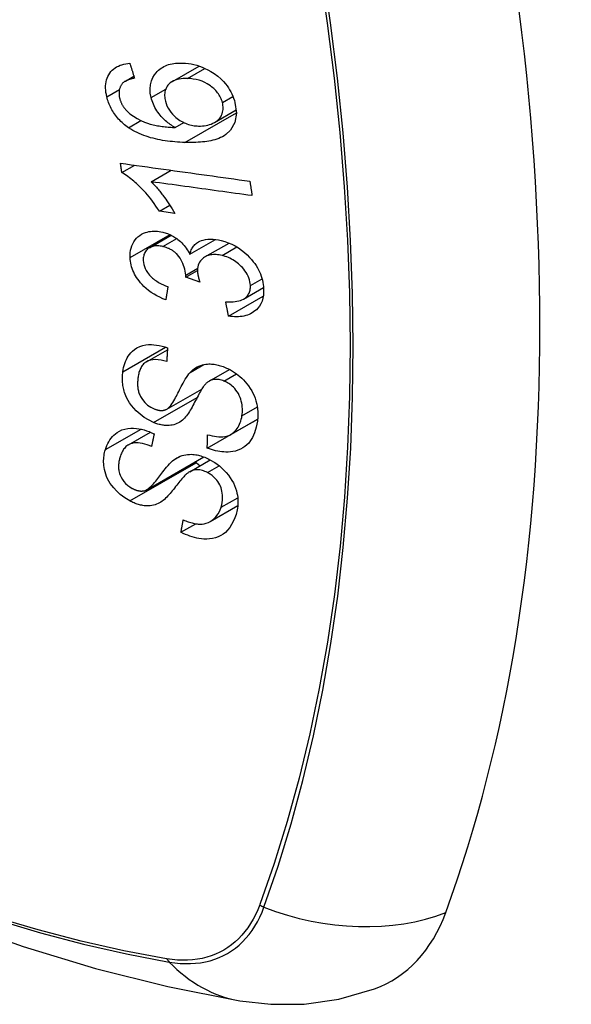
# Model space of a CAD drawing. Header units: inches. Extents: x 387.2 to 455.7, y 148.1 to 211.9.
# Tile 40 of 97: x 418.045 to 418.347, y 191.975 to 192.514. Entities that reach past the tile are written whole.
import ezdxf

# ---------------------------------------------------------------- set-up
doc = ezdxf.new("R2010")
doc.units = ezdxf.units.IN
doc.header["$MEASUREMENT"] = 0
doc.layers.add('Visible Edges(ANSI)', color=7, linetype='Continuous', lineweight=25)
doc.layers.add('Visible Tangent Edges(ANSI)', color=7, linetype='Continuous', lineweight=25)

msp = doc.modelspace()

# ---------------------------------------------------------------- linework, layer by layer
at = {"layer": 'Visible Edges(ANSI)'}
for p, q in [((418.12904, 192.47984), (418.14358, 192.48821)), ((418.10325, 192.47993), (418.10794, 192.48263)), ((418.15207, 192.45738), (418.16388, 192.46418)), ((418.13048, 192.45457), (418.13523, 192.4573)), ((418.10135, 192.42988), (418.10843, 192.43395)), ((418.11739, 192.42489), (418.12833, 192.43119)), ((418.12184, 192.40872), (418.12758, 192.41203)), ((418.13024, 192.40757), (418.12184, 192.40872)), ((418.11644, 192.3888), (418.12831, 192.39564)), ((418.1385, 192.38523), (418.15255, 192.39332)), ((418.1468, 192.38376), (418.15999, 192.39136)), ((418.13624, 192.37261), (418.14272, 192.37634)), ((418.14397, 192.36997), (418.13624, 192.37261)), ((418.16794, 192.3607), (418.17881, 192.36696)), ((418.15967, 192.35134), (418.17865, 192.36226)), ((418.1148, 192.3264), (418.12624, 192.33299)), ((418.1491, 192.31581), (418.16018, 192.3222)), ((418.1259, 192.30041), (418.14501, 192.31141)), ((418.14803, 192.27908), (418.17548, 192.29489)), ((418.16083, 192.28652), (418.1756, 192.29503)), ((418.17548, 192.29489), (418.17549, 192.29496)), ((418.17558, 192.29482), (418.17548, 192.29489)), ((418.105, 192.28094), (418.117, 192.28785)), ((418.11491, 192.25634), (418.14611, 192.2743)), ((418.13844, 192.26621), (418.14968, 192.27268)), ((418.14959, 192.23892), (418.16476, 192.24766)), ((418.13366, 192.23305), (418.14176, 192.23771))]:
    msp.add_line(p, q, dxfattribs=at)
at = {"layer": 'Visible Edges(ANSI)', "flags": 128}
for points in [[(418.09311, 192.47144), (418.09286, 192.47264), (418.09266, 192.47383), (418.09252, 192.47501), (418.09246, 192.47618), (418.09246, 192.47734), (418.09255, 192.47847), (418.09271, 192.47957), (418.09296, 192.48062), (418.09328, 192.48163), (418.09369, 192.48259), (418.09417, 192.4835), (418.09473, 192.48437), (418.09536, 192.48517), (418.09605, 192.48591), (418.09681, 192.48659), (418.09763, 192.4872), (418.0985, 192.48774), (418.09943, 192.48822), (418.10039, 192.48863), (418.10139, 192.48898), (418.10243, 192.48927), (418.10349, 192.4895), (418.10457, 192.48967), (418.10568, 192.4898)], [(418.10568, 192.4898), (418.10579, 192.48946), (418.10589, 192.48912), (418.106, 192.48878), (418.10611, 192.48844), (418.10622, 192.4881), (418.10632, 192.48776), (418.10643, 192.48742), (418.10654, 192.48707), (418.10664, 192.48673), (418.10675, 192.48639), (418.10686, 192.48605), (418.10697, 192.48571), (418.10707, 192.48537), (418.10718, 192.48503), (418.10729, 192.48469), (418.1074, 192.48435), (418.1075, 192.48401), (418.10761, 192.48367), (418.10772, 192.48333), (418.10783, 192.48299), (418.10794, 192.48265), (418.10804, 192.48231), (418.10815, 192.48197), (418.10826, 192.48163)], [(418.11732, 192.47099), (418.11688, 192.4734), (418.11675, 192.47575), (418.11695, 192.47801), (418.11748, 192.48013), (418.11829, 192.482), (418.11919, 192.48348), (418.12004, 192.48457), (418.1207, 192.4853), (418.12134, 192.48592), (418.12203, 192.4865), (418.12275, 192.48703), (418.12351, 192.48752), (418.12431, 192.48796), (418.12515, 192.48835), (418.12601, 192.4887), (418.12691, 192.489), (418.12782, 192.48925), (418.12876, 192.48946), (418.12971, 192.48962), (418.13068, 192.48975), (418.13167, 192.48983), (418.13267, 192.48988), (418.13368, 192.48989), (418.13471, 192.48987)], [(418.13471, 192.48987), (418.1362, 192.48978), (418.1377, 192.48961), (418.13921, 192.48936), (418.14073, 192.48904), (418.14225, 192.48863), (418.14377, 192.48815), (418.14528, 192.48758), (418.14678, 192.48694), (418.14834, 192.48619), (418.15006, 192.48524), (418.15187, 192.48408), (418.15375, 192.48269), (418.15546, 192.4812), (418.15685, 192.47979), (418.15796, 192.47851), (418.15883, 192.4774), (418.15958, 192.47632), (418.16028, 192.47522), (418.16092, 192.4741), (418.16149, 192.47295), (418.16201, 192.47178), (418.16246, 192.47061), (418.16285, 192.46943), (418.16318, 192.46825)], [(418.10176, 192.47879), (418.10154, 192.47854), (418.10134, 192.47827), (418.10114, 192.478), (418.10096, 192.47772), (418.10079, 192.47742), (418.10063, 192.47712), (418.10048, 192.47682), (418.10035, 192.4765), (418.10023, 192.47618), (418.10012, 192.47585), (418.10003, 192.47552), (418.09995, 192.47518), (418.09989, 192.47483), (418.09984, 192.47448), (418.0998, 192.47412), (418.09978, 192.47375), (418.09978, 192.47338), (418.09979, 192.473), (418.09981, 192.47262), (418.09984, 192.47224), (418.09989, 192.47186), (418.09996, 192.47147), (418.10003, 192.47108), (418.10012, 192.47069)], [(418.10826, 192.48163), (418.10796, 192.48157), (418.10766, 192.4815), (418.10736, 192.48144), (418.10706, 192.48136), (418.10676, 192.48129), (418.10646, 192.48121), (418.10616, 192.48112), (418.10586, 192.48103), (418.10557, 192.48094), (418.10528, 192.48084), (418.10499, 192.48073), (418.10471, 192.48062), (418.10443, 192.48051), (418.10416, 192.48039), (418.10389, 192.48027), (418.10363, 192.48014), (418.10337, 192.48), (418.10312, 192.47985), (418.10287, 192.4797), (418.10263, 192.47954), (418.1024, 192.47936), (418.10218, 192.47918), (418.10196, 192.47899), (418.10176, 192.47879)], [(418.13726, 192.48143), (418.13607, 192.48145), (418.1349, 192.48141), (418.13375, 192.4813), (418.13263, 192.48112), (418.13154, 192.48087), (418.13051, 192.48053), (418.12953, 192.4801), (418.12861, 192.47957), (418.12779, 192.47897), (418.12711, 192.47834), (418.12657, 192.47772), (418.12614, 192.47713), (418.1258, 192.47657), (418.12551, 192.476), (418.12526, 192.47539), (418.12505, 192.47476), (418.1249, 192.4741), (418.12479, 192.47342), (418.12474, 192.47272), (418.12473, 192.47201), (418.12477, 192.47128), (418.12485, 192.47055), (418.12498, 192.46981), (418.12514, 192.46906)], [(418.15634, 192.46829), (418.15614, 192.46897), (418.15591, 192.46966), (418.15564, 192.47033), (418.15534, 192.47101), (418.15499, 192.47167), (418.1546, 192.47233), (418.15417, 192.47297), (418.15371, 192.47359), (418.15322, 192.47419), (418.1527, 192.47477), (418.15215, 192.47533), (418.15159, 192.47587), (418.151, 192.47638), (418.15039, 192.47688), (418.14976, 192.47735), (418.14896, 192.47791), (418.14793, 192.47855), (418.14667, 192.47922), (418.14518, 192.47987), (418.14359, 192.48042), (418.14199, 192.48084), (418.1404, 192.48114), (418.13882, 192.48133), (418.13726, 192.48143)], [(418.10503, 192.45446), (418.10429, 192.45498), (418.10356, 192.45552), (418.10285, 192.45608), (418.10215, 192.45666), (418.10147, 192.45726), (418.10081, 192.45789), (418.10016, 192.45853), (418.09954, 192.45919), (418.09894, 192.45987), (418.09837, 192.46056), (418.09782, 192.46127), (418.0973, 192.46199), (418.0968, 192.46273), (418.09632, 192.46349), (418.09588, 192.46426), (418.09546, 192.46504), (418.09508, 192.46582), (418.09472, 192.46661), (418.09439, 192.4674), (418.09408, 192.4682), (418.0938, 192.46901), (418.09355, 192.46982), (418.09332, 192.47063), (418.09311, 192.47144)], [(418.10012, 192.47069), (418.1002, 192.47038), (418.10028, 192.47007), (418.10037, 192.46976), (418.10047, 192.46945), (418.10058, 192.46915), (418.1007, 192.46884), (418.10082, 192.46853), (418.10095, 192.46823), (418.10109, 192.46793), (418.10123, 192.46763), (418.10139, 192.46733), (418.10155, 192.46703), (418.10172, 192.46674), (418.1019, 192.46645), (418.10208, 192.46616), (418.10227, 192.46588), (418.10246, 192.46561), (418.10267, 192.46533), (418.10288, 192.46506), (418.10309, 192.4648), (418.10332, 192.46453), (418.10354, 192.46428), (418.10378, 192.46402), (418.10402, 192.46377)], [(418.13048, 192.45457), (418.1298, 192.45497), (418.12912, 192.45538), (418.12846, 192.45582), (418.1278, 192.45627), (418.12715, 192.45673), (418.12651, 192.45722), (418.12589, 192.45772), (418.12527, 192.45825), (418.12466, 192.4588), (418.12405, 192.45939), (418.12344, 192.46002), (418.12284, 192.46068), (418.12224, 192.46139), (418.12165, 192.46215), (418.12106, 192.46296), (418.12049, 192.46381), (418.11995, 192.46467), (418.11945, 192.46554), (418.11899, 192.46643), (418.11857, 192.46733), (418.11819, 192.46824), (418.11786, 192.46915), (418.11757, 192.47007), (418.11732, 192.47099)], [(418.12514, 192.46906), (418.12552, 192.46778), (418.12601, 192.4665), (418.12662, 192.46526), (418.12734, 192.46407), (418.12818, 192.46291), (418.1291, 192.46185), (418.13001, 192.46093), (418.13087, 192.46015), (418.13164, 192.45953), (418.13235, 192.459), (418.13308, 192.4585), (418.13383, 192.45805), (418.13459, 192.45763), (418.13536, 192.45724), (418.13614, 192.4569), (418.13694, 192.45659), (418.13774, 192.45632), (418.13854, 192.45608), (418.13934, 192.45589), (418.14013, 192.45573), (418.14093, 192.4556), (418.14172, 192.4555), (418.14251, 192.45543), (418.14329, 192.45539)], [(418.16318, 192.46825), (418.16395, 192.46253), (418.1631, 192.45731), (418.16069, 192.45305), (418.15825, 192.45072), (418.15723, 192.45003), (418.1563, 192.44951), (418.15533, 192.44904), (418.15432, 192.44862), (418.15328, 192.44824), (418.15222, 192.44791), (418.15114, 192.44762), (418.15005, 192.44737), (418.14893, 192.44715), (418.14779, 192.44697), (418.14663, 192.44681), (418.14545, 192.44667), (418.14426, 192.44657), (418.14306, 192.44648), (418.14185, 192.44642), (418.14063, 192.44639), (418.13942, 192.44637), (418.1382, 192.44637), (418.13699, 192.44638), (418.1358, 192.44641)], [(418.14329, 192.45539), (418.14435, 192.45538), (418.14538, 192.45543), (418.14639, 192.45553), (418.14738, 192.45569), (418.14835, 192.4559), (418.14931, 192.45618), (418.15025, 192.45651), (418.15116, 192.4569), (418.15203, 192.45735), (418.15283, 192.45786), (418.15357, 192.45842), (418.15425, 192.45905), (418.15485, 192.45975), (418.15538, 192.46052), (418.1558, 192.46131), (418.15613, 192.46211), (418.15638, 192.4629), (418.15654, 192.46367), (418.15665, 192.46441), (418.1567, 192.46516), (418.15669, 192.46593), (418.15663, 192.4667), (418.15651, 192.46749), (418.15634, 192.46829)], [(418.10402, 192.46377), (418.10577, 192.46214), (418.10767, 192.46071), (418.10968, 192.45946), (418.11174, 192.45839), (418.11368, 192.45755), (418.11537, 192.45693), (418.11675, 192.4565), (418.11773, 192.45623), (418.11851, 192.45604), (418.1193, 192.45587), (418.1201, 192.4557), (418.1209, 192.45555), (418.12171, 192.45542), (418.12252, 192.45529), (418.12334, 192.45518), (418.12415, 192.45507), (418.12497, 192.45498), (418.12577, 192.45489), (418.12658, 192.45482), (418.12738, 192.45475), (418.12817, 192.4547), (418.12895, 192.45465), (418.12972, 192.45461), (418.13048, 192.45457)], [(418.1358, 192.44641), (418.13445, 192.44647), (418.13309, 192.44653), (418.13174, 192.44662), (418.13038, 192.44673), (418.12903, 192.44685), (418.12767, 192.447), (418.12632, 192.44717), (418.12497, 192.44736), (418.12363, 192.44757), (418.1223, 192.44781), (418.12098, 192.44808), (418.11967, 192.44837), (418.11837, 192.44869), (418.11708, 192.44903), (418.11581, 192.44941), (418.11456, 192.44982), (418.11332, 192.45025), (418.1121, 192.45072), (418.11089, 192.45123), (418.10969, 192.45179), (418.10849, 192.45239), (418.10732, 192.45303), (418.10616, 192.45372), (418.10503, 192.45446)], [(418.10135, 192.42988), (418.10132, 192.43009), (418.10129, 192.43031), (418.10126, 192.43052), (418.10123, 192.43074), (418.1012, 192.43095), (418.10116, 192.43117), (418.10113, 192.43138), (418.1011, 192.4316), (418.10107, 192.43181), (418.10104, 192.43203), (418.10101, 192.43224), (418.10098, 192.43246), (418.10095, 192.43267), (418.10092, 192.43289), (418.10089, 192.4331), (418.10086, 192.43332), (418.10083, 192.43353), (418.1008, 192.43375), (418.10077, 192.43396), (418.10074, 192.43418), (418.10071, 192.43439), (418.10068, 192.43461), (418.10065, 192.43482), (418.10062, 192.43504)], [(418.10062, 192.43504), (418.10355, 192.43463), (418.10648, 192.43423), (418.10942, 192.43382), (418.11236, 192.43341), (418.11531, 192.433), (418.11827, 192.43259), (418.12122, 192.43218), (418.12418, 192.43177), (418.12715, 192.43136), (418.13011, 192.43095), (418.13307, 192.43054), (418.13604, 192.43013), (418.139, 192.42972), (418.14196, 192.4293), (418.14492, 192.42889), (418.14788, 192.42849), (418.15083, 192.42808), (418.15378, 192.42767), (418.15672, 192.42726), (418.15966, 192.42685), (418.16259, 192.42645), (418.16551, 192.42604), (418.16843, 192.42564), (418.17133, 192.42524)], [(418.12184, 192.40872), (418.12089, 192.41021), (418.11994, 192.41162), (418.119, 192.41297), (418.11806, 192.41426), (418.11712, 192.41548), (418.11619, 192.41663), (418.11528, 192.41773), (418.11437, 192.41877), (418.11349, 192.41975), (418.11262, 192.42067), (418.11177, 192.42155), (418.11094, 192.42237), (418.11014, 192.42314), (418.10937, 192.42386), (418.10862, 192.42454), (418.10787, 192.4252), (418.1071, 192.42585), (418.10631, 192.42649), (418.10551, 192.42711), (418.1047, 192.42772), (418.10388, 192.4283), (418.10304, 192.42886), (418.1022, 192.42938), (418.10135, 192.42988)], [(418.11739, 192.42489), (418.11788, 192.42441), (418.11836, 192.42392), (418.11884, 192.42342), (418.11931, 192.42291), (418.11978, 192.4224), (418.12024, 192.42188), (418.12069, 192.42135), (418.12114, 192.42081), (418.12158, 192.42028), (418.12202, 192.41974), (418.12245, 192.4192), (418.12287, 192.41866), (418.12328, 192.41812), (418.12369, 192.41758), (418.12415, 192.41697), (418.12469, 192.41622), (418.1253, 192.41538), (418.12597, 192.41443), (418.12667, 192.41341), (418.12739, 192.41232), (418.12813, 192.41118), (418.12886, 192.40999), (418.12957, 192.40879), (418.13024, 192.40757)], [(418.17254, 192.4173), (418.17026, 192.41761), (418.16797, 192.41792), (418.16569, 192.41824), (418.16339, 192.41856), (418.1611, 192.41887), (418.1588, 192.41919), (418.1565, 192.4195), (418.1542, 192.41982), (418.1519, 192.42014), (418.1496, 192.42046), (418.14729, 192.42077), (418.14499, 192.42109), (418.14268, 192.42141), (418.14038, 192.42173), (418.13807, 192.42204), (418.13577, 192.42236), (418.13347, 192.42268), (418.13116, 192.423), (418.12886, 192.42331), (418.12656, 192.42363), (418.12427, 192.42395), (418.12197, 192.42426), (418.11968, 192.42458), (418.11739, 192.42489)], [(418.17133, 192.42524), (418.17138, 192.42491), (418.17143, 192.42458), (418.17148, 192.42425), (418.17153, 192.42391), (418.17158, 192.42358), (418.17163, 192.42325), (418.17168, 192.42292), (418.17173, 192.42259), (418.17178, 192.42226), (418.17183, 192.42193), (418.17188, 192.4216), (418.17193, 192.42126), (418.17199, 192.42093), (418.17204, 192.4206), (418.17209, 192.42027), (418.17214, 192.41994), (418.17219, 192.41961), (418.17224, 192.41928), (418.17229, 192.41895), (418.17234, 192.41862), (418.17239, 192.41829), (418.17244, 192.41796), (418.17249, 192.41763), (418.17254, 192.4173)], [(418.10588, 192.3834), (418.10587, 192.38475), (418.10595, 192.38608), (418.10613, 192.38737), (418.10642, 192.38861), (418.1068, 192.38981), (418.10729, 192.39095), (418.10788, 192.39203), (418.10855, 192.39304), (418.10931, 192.39396), (418.11016, 192.3948), (418.11111, 192.39555), (418.11212, 192.39619), (418.11315, 192.3967), (418.11418, 192.39709), (418.11518, 192.39739), (418.11615, 192.3976), (418.11706, 192.39775), (418.11797, 192.39784), (418.11889, 192.39788), (418.11983, 192.39787), (418.12077, 192.39781), (418.12173, 192.3977), (418.1227, 192.39754), (418.12368, 192.39733)], [(418.12368, 192.39733), (418.12434, 192.39717), (418.125, 192.39698), (418.12565, 192.39676), (418.1263, 192.39653), (418.12695, 192.39627), (418.1276, 192.39598), (418.12824, 192.39568), (418.12887, 192.39535), (418.12949, 192.395), (418.13011, 192.39463), (418.13073, 192.39422), (418.13137, 192.39378), (418.13203, 192.39328), (418.1327, 192.39273), (418.13338, 192.39214), (418.13406, 192.39148), (418.13474, 192.39077), (418.13538, 192.39003), (418.13599, 192.38927), (418.13656, 192.38849), (418.1371, 192.3877), (418.13759, 192.38689), (418.13806, 192.38606), (418.1385, 192.38523)], [(418.1385, 192.38523), (418.13865, 192.38583), (418.13884, 192.38643), (418.13905, 192.387), (418.13929, 192.38756), (418.13955, 192.38811), (418.13985, 192.38863), (418.14017, 192.38913), (418.14053, 192.38961), (418.14092, 192.39007), (418.14133, 192.3905), (418.14177, 192.39091), (418.14224, 192.39128), (418.14274, 192.39163), (418.1433, 192.39197), (418.14399, 192.39233), (418.14485, 192.39268), (418.14587, 192.39301), (418.14707, 192.39327), (418.14842, 192.39344), (418.14982, 192.3935), (418.15124, 192.39345), (418.15269, 192.3933), (418.15416, 192.39307), (418.15564, 192.39275)], [(418.15564, 192.39275), (418.15757, 192.39222), (418.15948, 192.39156), (418.16139, 192.39076), (418.16325, 192.38981), (418.16505, 192.38873), (418.16678, 192.38751), (418.16844, 192.38618), (418.16991, 192.38483), (418.1712, 192.38351), (418.17231, 192.38227), (418.17322, 192.38114), (418.17401, 192.38007), (418.17475, 192.37898), (418.17543, 192.37787), (418.17604, 192.37675), (418.1766, 192.3756), (418.1771, 192.37444), (418.17753, 192.37328), (418.1779, 192.37212), (418.17821, 192.37096), (418.17845, 192.36979), (418.17864, 192.36864), (418.17877, 192.36749), (418.17885, 192.36635)], [(418.12381, 192.38943), (418.12308, 192.38959), (418.12235, 192.38971), (418.12163, 192.38979), (418.12092, 192.38983), (418.12022, 192.38983), (418.11953, 192.38978), (418.11887, 192.38969), (418.11824, 192.38954), (418.11762, 192.38935), (418.11704, 192.38911), (418.11647, 192.38882), (418.11594, 192.38849), (418.11544, 192.38811), (418.11499, 192.38769), (418.11458, 192.38724), (418.11422, 192.38675), (418.11391, 192.38623), (418.11365, 192.38567), (418.11343, 192.38508), (418.11327, 192.38447), (418.11316, 192.38383), (418.11308, 192.38318), (418.11306, 192.38251), (418.11307, 192.38183)], [(418.13629, 192.37382), (418.13584, 192.37698), (418.13476, 192.38013), (418.13315, 192.38306), (418.13183, 192.38482), (418.13133, 192.38537), (418.13099, 192.3857), (418.13065, 192.38601), (418.1303, 192.38632), (418.12994, 192.3866), (418.12957, 192.38688), (418.12919, 192.38715), (418.1288, 192.3874), (418.12841, 192.38764), (418.128, 192.38786), (418.1276, 192.38808), (418.12718, 192.38828), (418.12677, 192.38846), (418.12635, 192.38864), (418.12593, 192.3888), (418.12551, 192.38895), (418.12508, 192.38908), (418.12466, 192.38921), (418.12424, 192.38933), (418.12381, 192.38943)], [(418.12534, 192.36024), (418.12372, 192.36091), (418.12211, 192.36166), (418.12053, 192.36248), (418.11897, 192.36337), (418.11745, 192.36435), (418.11598, 192.36542), (418.11462, 192.36652), (418.11342, 192.36761), (418.11239, 192.36866), (418.11149, 192.36966), (418.11073, 192.37059), (418.11004, 192.37152), (418.10941, 192.37246), (418.10882, 192.37341), (418.10828, 192.37439), (418.1078, 192.37538), (418.10737, 192.37638), (418.107, 192.37739), (418.10669, 192.37839), (418.10642, 192.3794), (418.10622, 192.3804), (418.10606, 192.38141), (418.10595, 192.38241), (418.10588, 192.3834)], [(418.11307, 192.38183), (418.11317, 192.38073), (418.11337, 192.37962), (418.11368, 192.37851), (418.11412, 192.3774), (418.11467, 192.37631), (418.11529, 192.37532), (418.11591, 192.37448), (418.11648, 192.37379), (418.11699, 192.37323), (418.11752, 192.3727), (418.11808, 192.3722), (418.11866, 192.37172), (418.11925, 192.37126), (418.11987, 192.37082), (418.12049, 192.3704), (418.12114, 192.37001), (418.12179, 192.36963), (418.12245, 192.36927), (418.12312, 192.36893), (418.1238, 192.36861), (418.12448, 192.36831), (418.12516, 192.36802), (418.12584, 192.36775), (418.12652, 192.36749)], [(418.15611, 192.38454), (418.1553, 192.38471), (418.1545, 192.38486), (418.1537, 192.38496), (418.15291, 192.38503), (418.15213, 192.38506), (418.15136, 192.38504), (418.15061, 192.38498), (418.14987, 192.38487), (418.14916, 192.38472), (418.14848, 192.38452), (418.14783, 192.38427), (418.1472, 192.38398), (418.1466, 192.38365), (418.14601, 192.38326), (418.14542, 192.38279), (418.14485, 192.38224), (418.14431, 192.3816), (418.14384, 192.38087), (418.14345, 192.3801), (418.14315, 192.37927), (418.14293, 192.37839), (418.14279, 192.37748), (418.14273, 192.37654), (418.14274, 192.37558)], [(418.1716, 192.36812), (418.17151, 192.36913), (418.17135, 192.37016), (418.1711, 192.3712), (418.17077, 192.37223), (418.17035, 192.37325), (418.16985, 192.37426), (418.16926, 192.37525), (418.16862, 192.3762), (418.16795, 192.37708), (418.16726, 192.37788), (418.16659, 192.3786), (418.1659, 192.37928), (418.16519, 192.37992), (418.16445, 192.38053), (418.16369, 192.3811), (418.1629, 192.38164), (418.16209, 192.38215), (418.16126, 192.38261), (418.16042, 192.38303), (418.15957, 192.38341), (418.15871, 192.38375), (418.15785, 192.38405), (418.15698, 192.38431), (418.15611, 192.38454)], [(418.14274, 192.37558), (418.14275, 192.37536), (418.14277, 192.37514), (418.14279, 192.37491), (418.14281, 192.37469), (418.14284, 192.37446), (418.14288, 192.37423), (418.14292, 192.374), (418.14296, 192.37377), (418.143, 192.37353), (418.14305, 192.37329), (418.1431, 192.37306), (418.14316, 192.37282), (418.14321, 192.37258), (418.14327, 192.37234), (418.14333, 192.3721), (418.1434, 192.37186), (418.14346, 192.37162), (418.14353, 192.37138), (418.1436, 192.37114), (418.14367, 192.3709), (418.14374, 192.37067), (418.14382, 192.37043), (418.14389, 192.3702), (418.14397, 192.36997)], [(418.13624, 192.37261), (418.13625, 192.37266), (418.13625, 192.3727), (418.13625, 192.37275), (418.13626, 192.37281), (418.13626, 192.37286), (418.13627, 192.37291), (418.13627, 192.37296), (418.13627, 192.37301), (418.13628, 192.37306), (418.13628, 192.37311), (418.13628, 192.37316), (418.13629, 192.37321), (418.13629, 192.37327), (418.13629, 192.37332), (418.13629, 192.37337), (418.13629, 192.37342), (418.1363, 192.37347), (418.1363, 192.37352), (418.1363, 192.37357), (418.1363, 192.37362), (418.1363, 192.37367), (418.1363, 192.37372), (418.13629, 192.37377), (418.13629, 192.37382)], [(418.12652, 192.36749), (418.12647, 192.36719), (418.12642, 192.36689), (418.12637, 192.36659), (418.12632, 192.36628), (418.12627, 192.36598), (418.12623, 192.36568), (418.12618, 192.36538), (418.12613, 192.36507), (418.12608, 192.36477), (418.12603, 192.36447), (418.12598, 192.36417), (418.12593, 192.36386), (418.12588, 192.36356), (418.12583, 192.36326), (418.12578, 192.36296), (418.12573, 192.36265), (418.12569, 192.36235), (418.12564, 192.36205), (418.12559, 192.36175), (418.12554, 192.36144), (418.12549, 192.36114), (418.12544, 192.36084), (418.12539, 192.36054), (418.12534, 192.36024)], [(418.15812, 192.35924), (418.15917, 192.35919), (418.16021, 192.35917), (418.16125, 192.35919), (418.16228, 192.35924), (418.16328, 192.35933), (418.16426, 192.35947), (418.16521, 192.35966), (418.16613, 192.35991), (418.16701, 192.36023), (418.16783, 192.36063), (418.16854, 192.36108), (418.16913, 192.36154), (418.16961, 192.36201), (418.17001, 192.36247), (418.17034, 192.36294), (418.17064, 192.36342), (418.1709, 192.36393), (418.17111, 192.36447), (418.17129, 192.36503), (418.17143, 192.36561), (418.17153, 192.36622), (418.17159, 192.36684), (418.17161, 192.36747), (418.1716, 192.36812)], [(418.17885, 192.36635), (418.17886, 192.36458), (418.17873, 192.36286), (418.17844, 192.3612), (418.17798, 192.35962), (418.17734, 192.35814), (418.17656, 192.35683), (418.17572, 192.35575), (418.17488, 192.35487), (418.17407, 192.35417), (418.17331, 192.35362), (418.17253, 192.35312), (418.17172, 192.35268), (418.17086, 192.35228), (418.16997, 192.35194), (418.16904, 192.35165), (418.16807, 192.35141), (418.16708, 192.35123), (418.16607, 192.3511), (418.16505, 192.35102), (418.164, 192.35099), (418.16294, 192.35101), (418.16186, 192.35108), (418.16077, 192.35119), (418.15967, 192.35134)], [(418.15967, 192.35134), (418.15961, 192.35167), (418.15954, 192.352), (418.15948, 192.35232), (418.15941, 192.35265), (418.15935, 192.35298), (418.15928, 192.35331), (418.15922, 192.35364), (418.15915, 192.35397), (418.15909, 192.3543), (418.15902, 192.35463), (418.15896, 192.35496), (418.15889, 192.35529), (418.15883, 192.35562), (418.15877, 192.35595), (418.1587, 192.35628), (418.15864, 192.35661), (418.15857, 192.35693), (418.15851, 192.35726), (418.15844, 192.35759), (418.15838, 192.35792), (418.15832, 192.35825), (418.15825, 192.35858), (418.15819, 192.35891), (418.15812, 192.35924)], [(418.10191, 192.32093), (418.10209, 192.32209), (418.10233, 192.32323), (418.10262, 192.32436), (418.10296, 192.32545), (418.10335, 192.32652), (418.1038, 192.32755), (418.10431, 192.32854), (418.10488, 192.32949), (418.10552, 192.33041), (418.10624, 192.33129), (418.10714, 192.33222), (418.10824, 192.33314), (418.10957, 192.334), (418.11114, 192.33474), (418.11277, 192.33526), (418.11439, 192.33559), (418.11597, 192.33575), (418.11746, 192.33578), (418.11891, 192.33571), (418.12037, 192.33555), (418.12183, 192.33529), (418.12331, 192.33495), (418.1248, 192.33452), (418.1263, 192.33401)], [(418.1263, 192.33401), (418.12628, 192.3337), (418.12626, 192.33338), (418.12624, 192.33307), (418.12623, 192.33275), (418.12621, 192.33244), (418.12619, 192.33213), (418.12617, 192.33181), (418.12615, 192.3315), (418.12614, 192.33118), (418.12612, 192.33087), (418.1261, 192.33056), (418.12608, 192.33024), (418.12607, 192.32993), (418.12605, 192.32962), (418.12603, 192.3293), (418.12601, 192.32899), (418.126, 192.32867), (418.12598, 192.32836), (418.12596, 192.32805), (418.12595, 192.32773), (418.12593, 192.32742), (418.12591, 192.32711), (418.1259, 192.32679), (418.12588, 192.32648)], [(418.12588, 192.32648), (418.12432, 192.32692), (418.12276, 192.32726), (418.12123, 192.32748), (418.11973, 192.32756), (418.11829, 192.32749), (418.11692, 192.32724), (418.11573, 192.32686), (418.11482, 192.32641), (418.11415, 192.32598), (418.11367, 192.3256), (418.11324, 192.32519), (418.11283, 192.32474), (418.11247, 192.32427), (418.11213, 192.32378), (418.11183, 192.32326), (418.11155, 192.32272), (418.1113, 192.32216), (418.11108, 192.32159), (418.11088, 192.321), (418.11071, 192.32041), (418.11055, 192.3198), (418.11042, 192.31918), (418.1103, 192.31856), (418.1102, 192.31793)], [(417.55145, 192.32635), (417.58727, 192.29222), (417.62364, 192.25949), (417.66053, 192.22821), (417.69788, 192.19843), (417.73566, 192.17021), (417.7738, 192.14359), (417.81227, 192.11863), (417.85102, 192.09538), (417.89, 192.07388), (417.92917, 192.05418), (417.9685, 192.03633), (418.00793, 192.02038), (418.04742, 192.00638), (418.08693, 191.99438), (418.12641, 191.98444), (418.1658, 191.97661)], [(418.13867, 192.32056), (418.13936, 192.32125), (418.1401, 192.3219), (418.14087, 192.32251), (418.14169, 192.32308), (418.14256, 192.32358), (418.14347, 192.32403), (418.14444, 192.32441), (418.14541, 192.32471), (418.14636, 192.32493), (418.14726, 192.32507), (418.14813, 192.32515), (418.14894, 192.32519), (418.1497, 192.32518), (418.1504, 192.32515), (418.1511, 192.32509), (418.1518, 192.325), (418.15251, 192.32489), (418.15322, 192.32475), (418.15392, 192.32459), (418.15463, 192.3244), (418.15535, 192.32419), (418.15606, 192.32396), (418.15677, 192.32371), (418.15749, 192.32343)], [(418.15749, 192.32343), (418.15861, 192.32296), (418.15971, 192.32244), (418.1608, 192.32187), (418.16187, 192.32124), (418.16292, 192.32057), (418.16394, 192.31985), (418.16493, 192.31909), (418.1659, 192.31829), (418.16685, 192.31743), (418.16782, 192.31649), (418.16879, 192.31546), (418.16974, 192.31434), (418.17067, 192.31312), (418.17154, 192.31183), (418.17232, 192.31052), (418.17302, 192.30919), (418.17363, 192.30784), (418.17416, 192.30648), (418.17465, 192.30499), (418.17513, 192.30314), (418.17551, 192.30096), (418.17572, 192.29852), (418.17569, 192.29612), (418.17545, 192.2938)], [(418.11868, 192.29311), (418.11354, 192.29582), (418.10909, 192.29947), (418.10656, 192.30237), (418.10553, 192.30385), (418.10472, 192.30522), (418.10407, 192.3065), (418.10355, 192.30767), (418.10316, 192.30871), (418.10287, 192.30958), (418.10263, 192.31037), (418.10243, 192.31115), (418.10224, 192.31192), (418.10209, 192.3127), (418.10195, 192.31347), (418.10185, 192.31424), (418.10176, 192.315), (418.1017, 192.31577), (418.10167, 192.31652), (418.10165, 192.31727), (418.10166, 192.31802), (418.10169, 192.31875), (418.10174, 192.31949), (418.10181, 192.32021), (418.10191, 192.32093)], [(418.1102, 192.31793), (418.11014, 192.31743), (418.11008, 192.31692), (418.11003, 192.31641), (418.10999, 192.3159), (418.10997, 192.31538), (418.10995, 192.31486), (418.10995, 192.31433), (418.10996, 192.3138), (418.10998, 192.31327), (418.11003, 192.31273), (418.11009, 192.31218), (418.11016, 192.31164), (418.11026, 192.31109), (418.11038, 192.31054), (418.11052, 192.30999), (418.11069, 192.30943), (418.11088, 192.30888), (418.11111, 192.3083), (418.11161, 192.30728), (418.11254, 192.30579), (418.11384, 192.30416), (418.11538, 192.3027), (418.11713, 192.30149), (418.119, 192.30057)], [(418.1256, 192.30025), (418.12622, 192.30061), (418.12684, 192.30111), (418.12746, 192.30174), (418.12807, 192.30248), (418.12867, 192.3033), (418.12925, 192.30416), (418.12979, 192.30504), (418.13029, 192.3059), (418.13075, 192.30674), (418.13119, 192.30758), (418.13162, 192.3084), (418.13203, 192.30924), (418.13245, 192.31008), (418.13287, 192.31094), (418.13331, 192.31183), (418.13377, 192.31275), (418.13426, 192.3137), (418.1348, 192.3147), (418.13538, 192.31574), (418.13601, 192.3168), (418.13666, 192.31785), (418.13733, 192.31885), (418.138, 192.31977), (418.13867, 192.32056)], [(418.15715, 192.3158), (418.15648, 192.31605), (418.15582, 192.31627), (418.15515, 192.31644), (418.15448, 192.31658), (418.15382, 192.31668), (418.15317, 192.31673), (418.15253, 192.31674), (418.15194, 192.3167), (418.15139, 192.31663), (418.15089, 192.31653), (418.15042, 192.3164), (418.15, 192.31625), (418.1496, 192.31607), (418.14921, 192.31588), (418.14885, 192.31566), (418.14849, 192.31542), (418.14815, 192.31517), (418.14782, 192.3149), (418.14751, 192.31462), (418.14721, 192.31432), (418.14692, 192.31402), (418.14664, 192.3137), (418.14638, 192.31338), (418.14613, 192.31306)], [(418.16703, 192.29679), (418.16715, 192.29774), (418.16723, 192.29871), (418.16727, 192.29969), (418.16726, 192.30069), (418.16719, 192.30171), (418.16708, 192.30273), (418.1669, 192.30377), (418.16666, 192.3048), (418.16637, 192.30584), (418.166, 192.30688), (418.16556, 192.30791), (418.16505, 192.30892), (418.16444, 192.30992), (418.16375, 192.31086), (418.16305, 192.3117), (418.16234, 192.31243), (418.16166, 192.31305), (418.16103, 192.31357), (418.16042, 192.31403), (418.15979, 192.31445), (418.15915, 192.31484), (418.1585, 192.31519), (418.15783, 192.31551), (418.15715, 192.3158)], [(418.14613, 192.31306), (418.1458, 192.31262), (418.14545, 192.3121), (418.14508, 192.31151), (418.14469, 192.31085), (418.14429, 192.31014), (418.14387, 192.30938), (418.14344, 192.30858), (418.143, 192.30774), (418.14254, 192.30688), (418.14208, 192.30599), (418.14162, 192.3051), (418.14115, 192.3042), (418.14067, 192.3033), (418.14019, 192.30241), (418.13972, 192.30154), (418.13924, 192.3007), (418.13877, 192.29989), (418.13829, 192.29911), (418.1378, 192.29833), (418.13728, 192.29757), (418.13675, 192.29684), (418.13621, 192.29616), (418.13566, 192.29553), (418.13511, 192.29498)], [(418.119, 192.30057), (418.11929, 192.30046), (418.11959, 192.30035), (418.11988, 192.30025), (418.12018, 192.30016), (418.12047, 192.30007), (418.12077, 192.3), (418.12106, 192.29993), (418.12136, 192.29987), (418.12165, 192.29982), (418.12194, 192.29978), (418.12223, 192.29975), (418.12251, 192.29973), (418.1228, 192.29972), (418.12308, 192.29972), (418.12335, 192.29973), (418.12362, 192.29975), (418.12389, 192.29978), (418.12415, 192.29982), (418.1244, 192.29987), (418.12465, 192.29993), (418.12489, 192.29999), (418.12513, 192.30007), (418.12537, 192.30016), (418.1256, 192.30025)], [(418.13511, 192.29498), (418.13446, 192.29441), (418.13377, 192.29387), (418.13305, 192.29338), (418.13228, 192.29294), (418.13148, 192.29255), (418.13063, 192.29221), (418.12974, 192.29194), (418.12888, 192.29174), (418.12805, 192.2916), (418.12727, 192.29153), (418.12654, 192.2915), (418.12586, 192.2915), (418.12525, 192.29153), (418.12466, 192.29158), (418.12407, 192.29164), (418.12348, 192.29173), (418.12289, 192.29184), (418.12229, 192.29196), (418.12169, 192.29211), (418.12109, 192.29227), (418.12049, 192.29246), (418.11989, 192.29266), (418.11928, 192.29288), (418.11868, 192.29311)], [(418.14825, 192.28647), (418.14947, 192.28613), (418.15069, 192.28583), (418.15191, 192.28558), (418.15312, 192.28539), (418.15432, 192.28527), (418.15549, 192.28522), (418.15662, 192.28526), (418.1577, 192.2854), (418.15874, 192.28563), (418.15975, 192.28599), (418.16073, 192.28646), (418.16162, 192.28703), (418.16243, 192.28766), (418.16315, 192.28834), (418.1638, 192.28906), (418.16437, 192.28979), (418.16488, 192.29055), (418.16533, 192.29135), (418.16574, 192.29219), (418.16609, 192.29305), (418.16639, 192.29395), (418.16665, 192.29487), (418.16686, 192.29582), (418.16703, 192.29679)], [(418.09233, 192.27829), (418.0927, 192.27942), (418.09313, 192.28051), (418.09362, 192.28157), (418.09416, 192.28259), (418.09477, 192.28357), (418.09543, 192.28451), (418.09616, 192.28539), (418.09696, 192.28622), (418.09784, 192.287), (418.09885, 192.28775), (418.10003, 192.28845), (418.10138, 192.28907), (418.10293, 192.28957), (418.10458, 192.28989), (418.10621, 192.29004), (418.10779, 192.29004), (418.1093, 192.28992), (418.11071, 192.28972), (418.11209, 192.28945), (418.11348, 192.28909), (418.11487, 192.28866), (418.11625, 192.28815), (418.11764, 192.28757), (418.11902, 192.28693)], [(418.17545, 192.2938), (418.1748, 192.29049), (418.17387, 192.28743), (418.17281, 192.28501), (418.17172, 192.2832), (418.17071, 192.2819), (418.16973, 192.28089), (418.16866, 192.27998), (418.16748, 192.27918), (418.16619, 192.27849), (418.16481, 192.27793), (418.16341, 192.27752), (418.16203, 192.27723), (418.16069, 192.27706), (418.15942, 192.27697), (418.15823, 192.27696), (418.15712, 192.277), (418.156, 192.2771), (418.15488, 192.27724), (418.15375, 192.27743), (418.15261, 192.27767), (418.15147, 192.27796), (418.15033, 192.27829), (418.14918, 192.27866), (418.14803, 192.27908)], [(418.11902, 192.28693), (418.11896, 192.28664), (418.1189, 192.28635), (418.11884, 192.28606), (418.11878, 192.28577), (418.11872, 192.28549), (418.11866, 192.2852), (418.11859, 192.28491), (418.11853, 192.28462), (418.11847, 192.28433), (418.11841, 192.28404), (418.11835, 192.28376), (418.11829, 192.28347), (418.11823, 192.28318), (418.11817, 192.28289), (418.11811, 192.2826), (418.11805, 192.28232), (418.11799, 192.28203), (418.11793, 192.28174), (418.11787, 192.28145), (418.11781, 192.28117), (418.11775, 192.28088), (418.11769, 192.28059), (418.11763, 192.2803), (418.11757, 192.28001)], [(418.14803, 192.27908), (418.14803, 192.27938), (418.14804, 192.27969), (418.14805, 192.28), (418.14806, 192.28031), (418.14807, 192.28062), (418.14808, 192.28092), (418.14809, 192.28123), (418.1481, 192.28154), (418.14811, 192.28185), (418.14812, 192.28215), (418.14813, 192.28246), (418.14813, 192.28277), (418.14814, 192.28308), (418.14815, 192.28339), (418.14816, 192.2837), (418.14817, 192.284), (418.14818, 192.28431), (418.14819, 192.28462), (418.1482, 192.28493), (418.14821, 192.28524), (418.14822, 192.28554), (418.14823, 192.28585), (418.14824, 192.28616), (418.14825, 192.28647)], [(418.10565, 192.25025), (418.10298, 192.25186), (418.10047, 192.25376), (418.09839, 192.25568), (418.09689, 192.25733), (418.09588, 192.25859), (418.09501, 192.25982), (418.09424, 192.26108), (418.09357, 192.26235), (418.09299, 192.26365), (418.09251, 192.26492), (418.09214, 192.26615), (418.09185, 192.26733), (418.09165, 192.26845), (418.0915, 192.26951), (418.09142, 192.27049), (418.09137, 192.27141), (418.09137, 192.27232), (418.0914, 192.27321), (418.09147, 192.27409), (418.09158, 192.27496), (418.09172, 192.27582), (418.09189, 192.27666), (418.09209, 192.27748), (418.09233, 192.27829)], [(418.11757, 192.28001), (418.11634, 192.28052), (418.1151, 192.28097), (418.11385, 192.28136), (418.11262, 192.28167), (418.1114, 192.28188), (418.1102, 192.282), (418.10904, 192.28202), (418.10793, 192.28192), (418.10689, 192.28171), (418.106, 192.28142), (418.10525, 192.28108), (418.10463, 192.28071), (418.10409, 192.28033), (418.1036, 192.27991), (418.10314, 192.27945), (418.10272, 192.27897), (418.10233, 192.27845), (418.10198, 192.27791), (418.10165, 192.27736), (418.10135, 192.27678), (418.10108, 192.27619), (418.10083, 192.27559), (418.1006, 192.27497), (418.10039, 192.27435)], [(418.10039, 192.27435), (418.10024, 192.27384), (418.1001, 192.27333), (418.09997, 192.27281), (418.09986, 192.27228), (418.09975, 192.27175), (418.09967, 192.27122), (418.0996, 192.27067), (418.09954, 192.27012), (418.09951, 192.26956), (418.09949, 192.269), (418.0995, 192.26842), (418.09954, 192.26784), (418.0996, 192.26724), (418.09969, 192.26665), (418.09983, 192.26603), (418.10004, 192.26525), (418.10039, 192.26432), (418.1009, 192.26323), (418.10161, 192.26202), (418.10245, 192.26085), (418.10342, 192.25974), (418.10453, 192.25872), (418.10573, 192.25784), (418.107, 192.25707)], [(418.1137, 192.25582), (418.11437, 192.25606), (418.11506, 192.25642), (418.11577, 192.25691), (418.11649, 192.25749), (418.11721, 192.25815), (418.11792, 192.25886), (418.1186, 192.2596), (418.11924, 192.26033), (418.11984, 192.26106), (418.12041, 192.26177), (418.12096, 192.26248), (418.1215, 192.2632), (418.12205, 192.26392), (418.1226, 192.26466), (418.12317, 192.26542), (418.12376, 192.2662), (418.1244, 192.26701), (418.12508, 192.26785), (418.12581, 192.26873), (418.12659, 192.26962), (418.12741, 192.2705), (418.12823, 192.27134), (418.12905, 192.27209), (418.12985, 192.27273)], [(418.12985, 192.27273), (418.13065, 192.27327), (418.13148, 192.27378), (418.13236, 192.27423), (418.13327, 192.27464), (418.13423, 192.27499), (418.13522, 192.27528), (418.13626, 192.2755), (418.13729, 192.27564), (418.13828, 192.27571), (418.13922, 192.27572), (418.14011, 192.27567), (418.14095, 192.27559), (418.14173, 192.27548), (418.14245, 192.27535), (418.14316, 192.2752), (418.14387, 192.27502), (418.14458, 192.27482), (418.14529, 192.27459), (418.146, 192.27434), (418.1467, 192.27407), (418.14741, 192.27378), (418.14811, 192.27346), (418.14881, 192.27313), (418.14951, 192.27277)], [(418.14951, 192.27277), (418.15215, 192.27122), (418.15464, 192.26939), (418.1568, 192.26745), (418.15846, 192.26569), (418.15964, 192.26424), (418.16064, 192.26287), (418.16152, 192.26147), (418.1623, 192.26004), (418.16297, 192.25858), (418.16352, 192.25715), (418.16395, 192.25579), (418.16428, 192.25449), (418.16451, 192.25329), (418.16467, 192.25217), (418.16477, 192.25116), (418.16483, 192.25017), (418.16484, 192.24919), (418.1648, 192.24822), (418.16472, 192.24727), (418.16461, 192.24633), (418.16445, 192.24541), (418.16426, 192.24451), (418.16403, 192.24363), (418.16376, 192.24276)], [(418.14811, 192.26574), (418.14743, 192.26608), (418.14674, 192.26638), (418.14604, 192.26665), (418.14535, 192.26687), (418.14465, 192.26705), (418.14396, 192.26719), (418.14329, 192.26727), (418.14267, 192.26731), (418.1421, 192.26731), (418.14157, 192.26727), (418.14109, 192.2672), (418.14065, 192.26711), (418.14024, 192.267), (418.13984, 192.26687), (418.13945, 192.26672), (418.13908, 192.26655), (418.13871, 192.26636), (418.13835, 192.26616), (418.13801, 192.26595), (418.13767, 192.26572), (418.13735, 192.26549), (418.13703, 192.26525), (418.13673, 192.26499), (418.13644, 192.26474)], [(418.14194, 192.27114), (418.14192, 192.27116), (418.1419, 192.27118), (418.14188, 192.2712), (418.14186, 192.27122), (418.14183, 192.27124), (418.14181, 192.27126), (418.14179, 192.27128), (418.14177, 192.2713), (418.14175, 192.27132), (418.14173, 192.27134), (418.14171, 192.27136), (418.14169, 192.27138), (418.14167, 192.2714), (418.14164, 192.27142), (418.14162, 192.27144), (418.1416, 192.27145), (418.14158, 192.27147), (418.14156, 192.27149), (418.14154, 192.27151), (418.14152, 192.27153), (418.1415, 192.27155), (418.14148, 192.27157), (418.14146, 192.27159), (418.14144, 192.27161)], [(418.14404, 192.26944), (418.14396, 192.2695), (418.14387, 192.26956), (418.14378, 192.26963), (418.1437, 192.26969), (418.14361, 192.26976), (418.14352, 192.26982), (418.14343, 192.26989), (418.14335, 192.26996), (418.14326, 192.27003), (418.14317, 192.2701), (418.14308, 192.27017), (418.143, 192.27024), (418.14291, 192.27031), (418.14282, 192.27038), (418.14273, 192.27045), (418.14264, 192.27053), (418.14256, 192.2706), (418.14247, 192.27068), (418.14238, 192.27075), (418.14229, 192.27083), (418.14221, 192.27091), (418.14212, 192.27098), (418.14203, 192.27106), (418.14194, 192.27114)], [(418.13644, 192.26474), (418.13604, 192.26438), (418.13562, 192.26395), (418.13516, 192.26346), (418.13467, 192.26291), (418.13416, 192.26231), (418.13363, 192.26166), (418.13308, 192.26098), (418.13252, 192.26027), (418.13194, 192.25954), (418.13134, 192.25879), (418.13074, 192.25803), (418.13014, 192.25726), (418.12953, 192.2565), (418.12892, 192.25574), (418.12831, 192.25501), (418.1277, 192.25429), (418.1271, 192.2536), (418.12651, 192.25295), (418.1259, 192.2523), (418.12527, 192.25168), (418.12462, 192.25108), (418.12397, 192.25052), (418.12332, 192.25002), (418.12268, 192.24959)], [(418.15557, 192.24672), (418.15593, 192.24798), (418.1562, 192.24929), (418.15638, 192.25064), (418.15645, 192.25203), (418.1564, 192.25335), (418.15627, 192.25453), (418.15608, 192.25555), (418.15587, 192.25644), (418.15559, 192.25732), (418.15525, 192.2582), (418.15485, 192.25908), (418.15436, 192.25994), (418.15382, 192.26077), (418.15325, 192.26152), (418.15269, 192.26218), (418.15215, 192.26274), (418.15168, 192.26321), (418.1512, 192.26363), (418.15072, 192.26404), (418.15022, 192.26442), (418.14971, 192.26478), (418.14919, 192.26512), (418.14866, 192.26544), (418.14811, 192.26574)], [(418.107, 192.25707), (418.10729, 192.25693), (418.10758, 192.25678), (418.10787, 192.25665), (418.10816, 192.25652), (418.10845, 192.2564), (418.10874, 192.25628), (418.10903, 192.25618), (418.10932, 192.25608), (418.10961, 192.25599), (418.1099, 192.25592), (418.11019, 192.25585), (418.11048, 192.25579), (418.11077, 192.25574), (418.11106, 192.2557), (418.11134, 192.25566), (418.11162, 192.25564), (418.11189, 192.25563), (418.11216, 192.25563), (418.11243, 192.25564), (418.11269, 192.25566), (418.11295, 192.25569), (418.1132, 192.25572), (418.11345, 192.25577), (418.1137, 192.25582)], [(418.12268, 192.24959), (418.12194, 192.24916), (418.12117, 192.24876), (418.12036, 192.24842), (418.11952, 192.24812), (418.11865, 192.24787), (418.11774, 192.24768), (418.1168, 192.24756), (418.1159, 192.2475), (418.11504, 192.24749), (418.11423, 192.24754), (418.11348, 192.24761), (418.1128, 192.24771), (418.11218, 192.24783), (418.11158, 192.24795), (418.11098, 192.2481), (418.11039, 192.24827), (418.10979, 192.24845), (418.1092, 192.24866), (418.10861, 192.24888), (418.10801, 192.24912), (418.10742, 192.24938), (418.10683, 192.24965), (418.10624, 192.24994), (418.10565, 192.25025)], [(418.13492, 192.23984), (418.13561, 192.23956), (418.13629, 192.23928), (418.13698, 192.23902), (418.13766, 192.23878), (418.13835, 192.23855), (418.13904, 192.23834), (418.13972, 192.23815), (418.1404, 192.23798), (418.14108, 192.23784), (418.14176, 192.23771), (418.14243, 192.23762), (418.14309, 192.23754), (418.14375, 192.2375), (418.14446, 192.23749), (418.14534, 192.23755), (418.14636, 192.2377), (418.1475, 192.23799), (418.14874, 192.23848), (418.15006, 192.23921), (418.15142, 192.24022), (418.15274, 192.24153), (418.15391, 192.24311), (418.15484, 192.24484), (418.15557, 192.24672)], [(418.16376, 192.24276), (418.16309, 192.24087), (418.16229, 192.23903), (418.16137, 192.23728), (418.16031, 192.23564), (418.15916, 192.2342), (418.15797, 192.23301), (418.15676, 192.23205), (418.15546, 192.23123), (418.15406, 192.23055), (418.15255, 192.23001), (418.15094, 192.22963), (418.14932, 192.22941), (418.14775, 192.22933), (418.14624, 192.22936), (418.14482, 192.22948), (418.14352, 192.22967), (418.14229, 192.2299), (418.14105, 192.23019), (418.13982, 192.23054), (418.13859, 192.23094), (418.13735, 192.23139), (418.13612, 192.23189), (418.13489, 192.23245), (418.13366, 192.23305)], [(418.13366, 192.23305), (418.13372, 192.23333), (418.13377, 192.23361), (418.13382, 192.2339), (418.13387, 192.23418), (418.13392, 192.23446), (418.13398, 192.23475), (418.13403, 192.23503), (418.13408, 192.23531), (418.13413, 192.23559), (418.13419, 192.23588), (418.13424, 192.23616), (418.13429, 192.23644), (418.13434, 192.23673), (418.1344, 192.23701), (418.13445, 192.23729), (418.1345, 192.23758), (418.13455, 192.23786), (418.13461, 192.23814), (418.13466, 192.23843), (418.13471, 192.23871), (418.13477, 192.23899), (418.13482, 192.23928), (418.13487, 192.23956), (418.13492, 192.23984)], [(418.1658, 191.97661), (418.18275, 191.97469), (418.20095, 191.97484), (418.22005, 191.97752), (418.23942, 191.98308)]]:
    msp.add_lwpolyline(points, dxfattribs=at)
at = {"layer": 'Visible Edges(ANSI)'}
for centre, major_axis, start_param, end_param in [((417.41124, 192.8749), (-0.64835, 1.12588), 3.592663, 4.265186), ((418.16021, 192.14091), (0.08841, -0.15353), 6.184194, 6.734256)]:
    msp.add_ellipse(centre, major_axis=major_axis, ratio=0.578093, start_param=start_param, end_param=end_param, dxfattribs=at)
at = {"layer": 'Visible Tangent Edges(ANSI)'}
for p, q in [((418.13726, 192.48143), (418.1468, 192.48693)), ((418.09311, 192.47144), (418.1, 192.47541)), ((418.11732, 192.47099), (418.12534, 192.47561)), ((418.15634, 192.46829), (418.16209, 192.4716)), ((418.1358, 192.44641), (418.16395, 192.46263)), ((418.10503, 192.45446), (418.1118, 192.45836)), ((418.10588, 192.3834), (418.12768, 192.39595)), ((418.12381, 192.38943), (418.13136, 192.39378)), ((418.15611, 192.38454), (418.16425, 192.38922)), ((418.13629, 192.37382), (418.1428, 192.37756)), ((418.1716, 192.36812), (418.17799, 192.3718)), ((418.10191, 192.32093), (418.12526, 192.33437)), ((418.13867, 192.32056), (418.14622, 192.3249)), ((418.15715, 192.3158), (418.16405, 192.31977)), ((418.11868, 192.29311), (418.14244, 192.30679)), ((418.16703, 192.29679), (418.17542, 192.30162)), ((418.09233, 192.27829), (418.11181, 192.28951)), ((418.12985, 192.27273), (418.13284, 192.27446)), ((418.10565, 192.25025), (418.14194, 192.27114)), ((418.14811, 192.26574), (418.15456, 192.26945)), ((418.15557, 192.24672), (418.1647, 192.25198)), ((418.17686, 192.02936), (418.17674, 192.02905)), ((418.12601, 191.9996), (418.12568, 191.99966))]:
    msp.add_line(p, q, dxfattribs=at)
at = {"layer": 'Visible Tangent Edges(ANSI)', "flags": 128}
for points in [[(418.20917, 192.54217), (418.21363, 192.51179), (418.21742, 192.48166), (418.22053, 192.45178), (418.22296, 192.42219), (418.2247, 192.39292), (418.22576, 192.36402), (418.22612, 192.3355), (418.22579, 192.30737), (418.22477, 192.27963), (418.22305, 192.25229), (418.22064, 192.22537), (418.21754, 192.19891), (418.21374, 192.17296), (418.20926, 192.14753), (418.2041, 192.12267), (418.19827, 192.09839), (418.19178, 192.07474), (418.18464, 192.05172), (418.17686, 192.02936)], [(418.17904, 192.02789), (418.18677, 192.05036), (418.19386, 192.07348), (418.20029, 192.09725), (418.20606, 192.12163), (418.21117, 192.14659), (418.2156, 192.17211), (418.21935, 192.19815), (418.22241, 192.2247), (418.22479, 192.2517), (418.22648, 192.27912), (418.22748, 192.30694), (418.22781, 192.33514), (418.22745, 192.36373), (418.22642, 192.3927), (418.2247, 192.42203), (418.2223, 192.45169), (418.21923, 192.48164), (418.21549, 192.51185), (418.21108, 192.54231)], [(418.17674, 192.02905), (418.17565, 192.02633), (418.17446, 192.02372), (418.17315, 192.02123), (418.17175, 192.01885), (418.17025, 192.0166), (418.16865, 192.01446), (418.16695, 192.01246), (418.16516, 192.01058), (418.16328, 192.00883), (418.16131, 192.00722), (418.15925, 192.00574), (418.15711, 192.00441), (418.15488, 192.00321), (418.15258, 192.00216), (418.1502, 192.00124), (418.14776, 192.00047), (418.14524, 191.99985), (418.14266, 191.99937), (418.14002, 191.99904), (418.13732, 191.99886), (418.13456, 191.99883), (418.13176, 191.99894), (418.1289, 191.9992), (418.12601, 191.9996)], [(418.12726, 191.99784), (418.13023, 191.99739), (418.13316, 191.9971), (418.13604, 191.99695), (418.13887, 191.99697), (418.14165, 191.99713), (418.14436, 191.99745), (418.14701, 191.99792), (418.14959, 191.99855), (418.1521, 191.99933), (418.15454, 192.00025), (418.15689, 192.00133), (418.15917, 192.00255), (418.16136, 192.00392), (418.16346, 192.00543), (418.16547, 192.00709), (418.16739, 192.00888), (418.16921, 192.01081), (418.17093, 192.01288), (418.17255, 192.01507), (418.17406, 192.01739), (418.17547, 192.01984), (418.17678, 192.02241), (418.17797, 192.02509), (418.17904, 192.02789)], [(418.12568, 191.99966), (418.10249, 192.00403), (418.0791, 192.00927), (418.05551, 192.01538), (418.03175, 192.02236)], [(418.03291, 192.02085), (418.05677, 192.0138), (418.08046, 192.00761), (418.10396, 192.00229), (418.12726, 191.99784)]]:
    msp.add_lwpolyline(points, dxfattribs=at)
at = {"layer": 'Visible Tangent Edges(ANSI)'}
for centre, major_axis, ratio, start_param, end_param in [((417.79268, 192.53346), (-0.17285, 0.30015), 0.578093, 5.049711, 10.658253), ((418.18178, 192.03458), (-0.00927, 0.00331), 0.734251, 1.273722, 1.537429), ((418.21192, 192.10818), (-0.11091, 0.0406), 0.734358, 1.543031, 2.451391), ((418.13214, 192.00577), (0.0017, 0.00969), 0.732637, 2.381624, 2.645331), ((418.18579, 192.09302), (-0.01999, -0.11641), 0.735728, 5.784249, 6.283185)]:
    msp.add_ellipse(centre, major_axis=major_axis, ratio=ratio, start_param=start_param, end_param=end_param, dxfattribs=at)
msp.add_ellipse((417.79327, 192.5338), major_axis=(0.17078, -0.29656), ratio=0.578093, dxfattribs=at)

doc.saveas('drawing.dxf')
